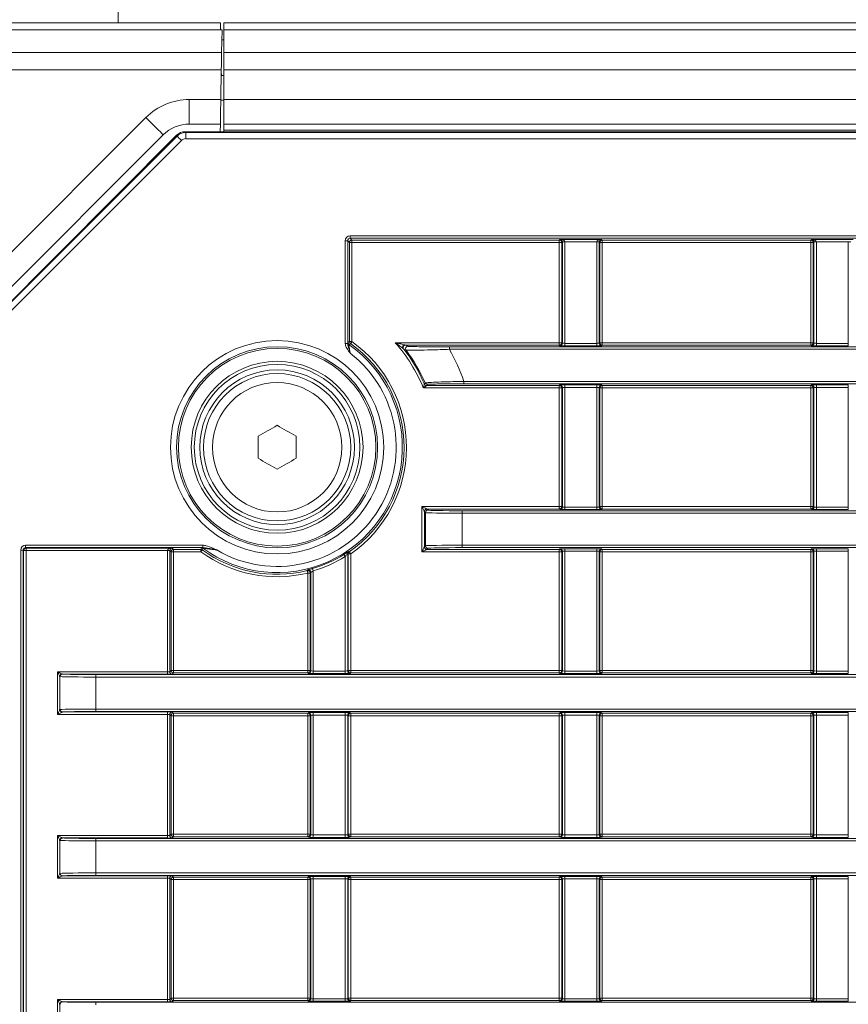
# Model space of a CAD drawing. Header units: millimetres. Extents: x 0 to 1118, y 0 to 864.
# Tile 74 of 248: x 160 to 177, y 482 to 502. Entities that reach past the tile are written whole.
import ezdxf

# ---------------------------------------------------------------- set-up
doc = ezdxf.new("R2010")
doc.units = ezdxf.units.MM

msp = doc.modelspace()

# ---------------------------------------------------------------- linework, layer by layer
at = {"color": 7, "linetype": 'Continuous', "lineweight": 15}
for p, q in [((161.694, 502.33), (161.694, 502.955)), ((163.78, 502.183), (157.404, 502.183)), ((157.407, 502.33), (163.777, 502.33)), ((163.794, 502.183), (163.78, 502.183)), ((163.809, 502.183), (163.794, 502.183)), ((163.809, 502.183), (163.801, 501.726)), ((368.019, 502.33), (163.844, 502.33)), ((163.844, 502.183), (163.844, 502.33)), ((368.019, 502.183), (163.844, 502.183)), ((163.844, 501.726), (163.844, 502.183)), ((163.806, 501.98), (163.844, 501.98)), ((157.432, 501.726), (163.801, 501.726)), ((163.844, 501.373), (163.844, 501.726)), ((368.019, 501.726), (163.844, 501.726)), ((163.795, 501.373), (157.433, 501.373)), ((163.785, 500.767), (163.795, 501.373)), ((368.019, 501.373), (163.844, 501.373)), ((163.844, 500.767), (163.844, 501.373)), ((163.793, 501.255), (163.844, 501.255)), ((163.796, 501.255), (163.794, 501.33)), ((163.143, 500.767), (163.785, 500.767)), ((163.143, 500.767), (163.143, 500.267)), ((163.844, 500.755), (163.784, 500.755)), ((368.019, 500.767), (163.844, 500.767)), ((163.844, 500.267), (163.844, 500.767)), ((157.282, 495.425), (162.259, 500.401)), ((163.776, 500.267), (163.143, 500.267)), ((163.776, 500.267), (163.773, 500.112)), ((163.844, 500.112), (163.844, 500.267)), ((368.019, 500.267), (163.844, 500.267)), ((162.612, 500.048), (157.636, 495.071)), ((157.661, 494.814), (162.885, 500.039)), ((157.678, 494.807), (162.892, 500.021)), ((162.892, 500.021), (162.885, 500.039)), ((163.062, 500.112), (163.069, 500.095)), ((163.062, 500.112), (368.802, 500.112)), ((163.069, 499.97), (163.069, 500.095)), ((163.069, 500.095), (368.795, 500.095)), ((368.795, 499.97), (163.069, 499.97)), ((368.019, 500.142), (163.844, 500.142)), ((162.981, 499.933), (157.766, 494.719)), ((166.42, 497.992), (365.444, 497.992)), ((166.42, 497.992), (166.42, 497.942)), ((166.32, 495.8), (166.32, 497.892)), ((166.32, 497.892), (166.37, 497.892)), ((166.37, 497.892), (166.37, 495.8)), ((166.406, 497.856), (166.37, 497.892)), ((166.406, 495.838), (166.406, 497.856)), ((166.406, 497.856), (166.456, 497.856)), ((365.444, 497.942), (166.42, 497.942)), ((166.42, 497.942), (166.456, 497.906)), ((166.456, 497.906), (170.682, 497.906)), ((166.456, 497.856), (166.456, 497.906)), ((166.456, 497.856), (166.456, 495.838)), ((170.682, 497.856), (166.456, 497.856)), ((170.682, 497.906), (170.695, 497.919)), ((170.682, 497.856), (170.682, 497.906)), ((170.732, 497.856), (170.682, 497.856)), ((170.682, 495.816), (170.682, 497.856)), ((170.695, 497.919), (171.544, 497.919)), ((170.744, 497.868), (170.732, 497.856)), ((170.732, 497.856), (170.732, 495.816)), ((170.794, 497.868), (170.744, 497.868)), ((170.744, 495.805), (170.744, 497.868)), ((171.445, 497.869), (170.794, 497.869)), ((170.794, 497.868), (170.794, 495.803)), ((171.495, 497.868), (171.445, 497.868)), ((171.445, 495.803), (171.445, 497.868)), ((171.507, 497.856), (171.495, 497.868)), ((171.495, 497.868), (171.495, 495.805)), ((171.507, 495.816), (171.507, 497.856)), ((171.507, 497.856), (171.557, 497.856)), ((171.544, 497.919), (171.557, 497.906)), ((171.557, 497.906), (175.807, 497.906)), ((171.557, 497.906), (171.557, 497.856)), ((175.807, 497.856), (171.557, 497.856)), ((171.557, 497.856), (171.557, 495.816)), ((175.807, 497.906), (175.82, 497.919)), ((175.807, 497.856), (175.807, 497.906)), ((175.857, 497.856), (175.807, 497.856)), ((175.807, 495.816), (175.807, 497.856)), ((175.82, 497.919), (176.669, 497.919)), ((175.869, 497.868), (175.857, 497.856)), ((175.857, 497.856), (175.857, 495.816)), ((175.869, 495.805), (175.869, 497.868)), ((175.919, 497.868), (175.869, 497.868)), ((176.57, 497.869), (175.919, 497.869)), ((175.919, 497.868), (175.919, 495.803)), ((176.62, 497.868), (176.57, 497.868)), ((176.57, 495.803), (176.57, 497.868)), ((166.32, 495.8), (166.37, 495.8)), ((166.372, 495.82), (166.406, 495.838)), ((166.406, 495.838), (166.456, 495.838)), ((167.339, 495.816), (170.682, 495.816)), ((167.552, 495.766), (167.599, 495.743)), ((170.682, 495.766), (167.552, 495.766)), ((170.682, 495.766), (170.682, 495.816)), ((170.682, 495.816), (170.732, 495.816)), ((170.694, 495.755), (170.682, 495.766)), ((170.732, 495.816), (170.744, 495.805)), ((170.794, 495.803), (171.445, 495.803)), ((170.794, 495.803), (170.794, 495.753)), ((171.445, 495.803), (171.445, 495.753)), ((171.495, 495.805), (171.507, 495.816)), ((171.507, 495.816), (171.557, 495.816)), ((171.557, 495.766), (171.545, 495.755)), ((171.557, 495.816), (171.557, 495.766)), ((171.557, 495.816), (175.807, 495.816)), ((175.807, 495.766), (171.557, 495.766)), ((175.807, 495.766), (175.807, 495.816)), ((175.807, 495.816), (175.857, 495.816)), ((175.819, 495.755), (175.807, 495.766)), ((175.857, 495.816), (175.869, 495.805)), ((175.919, 495.803), (176.57, 495.803)), ((175.919, 495.803), (175.919, 495.753)), ((176.57, 495.803), (176.57, 495.753)), ((168.442, 495.681), (168.442, 495.731)), ((168.442, 495.731), (278.697, 495.731)), ((278.798, 495.681), (168.442, 495.681)), ((171.445, 495.753), (170.794, 495.753)), ((176.57, 495.753), (175.919, 495.753)), ((168.739, 494.979), (168.739, 495.029)), ((168.739, 495.029), (278.16, 495.029)), ((278.011, 494.979), (168.739, 494.979)), ((170.682, 494.894), (167.911, 494.894)), ((167.977, 494.944), (170.682, 494.944)), ((170.682, 494.944), (170.694, 494.955)), ((170.682, 494.894), (170.682, 494.944)), ((170.732, 494.894), (170.682, 494.894)), ((170.682, 492.48), (170.682, 494.894)), ((170.744, 494.905), (170.732, 494.894)), ((170.732, 494.894), (170.732, 492.48)), ((170.744, 492.469), (170.744, 494.905)), ((170.794, 494.957), (171.445, 494.957)), ((170.794, 494.957), (170.794, 494.907)), ((171.445, 494.907), (170.794, 494.907)), ((170.794, 494.907), (170.794, 492.467)), ((171.445, 494.957), (171.445, 494.907)), ((171.445, 492.467), (171.445, 494.907)), ((171.495, 494.905), (171.495, 492.469)), ((171.507, 494.894), (171.495, 494.905)), ((171.507, 492.48), (171.507, 494.894)), ((171.557, 494.894), (171.507, 494.894)), ((171.545, 494.955), (171.557, 494.944)), ((171.557, 494.944), (175.807, 494.944)), ((171.557, 494.944), (171.557, 494.894)), ((171.557, 494.894), (171.557, 492.48)), ((175.807, 494.894), (171.557, 494.894)), ((175.807, 494.944), (175.819, 494.955)), ((175.807, 494.894), (175.807, 494.944)), ((175.857, 494.894), (175.807, 494.894)), ((175.807, 492.48), (175.807, 494.894)), ((175.869, 494.905), (175.857, 494.894)), ((175.857, 494.894), (175.857, 492.48)), ((175.869, 492.469), (175.869, 494.905)), ((175.919, 494.957), (176.57, 494.957)), ((175.919, 494.907), (175.919, 494.957)), ((176.57, 494.907), (175.919, 494.907)), ((175.919, 494.907), (175.919, 492.467)), ((176.57, 494.907), (176.57, 494.957)), ((176.57, 492.467), (176.57, 494.907)), ((164.544, 493.463), (164.544, 493.911)), ((165.319, 493.911), (165.319, 493.463)), ((167.882, 492.48), (170.682, 492.48)), ((167.882, 491.558), (167.882, 492.48)), ((167.955, 492.357), (167.932, 492.38)), ((167.932, 492.38), (167.932, 491.658)), ((167.955, 491.681), (167.955, 492.357)), ((167.982, 492.43), (168.005, 492.407)), ((170.682, 492.43), (167.982, 492.43)), ((168.705, 492.345), (168.705, 492.395)), ((168.705, 492.395), (278.011, 492.395)), ((170.682, 492.43), (170.682, 492.48)), ((170.682, 492.48), (170.732, 492.48)), ((170.694, 492.419), (170.682, 492.43)), ((170.732, 492.48), (170.744, 492.469)), ((170.794, 492.467), (171.445, 492.467)), ((170.794, 492.467), (170.794, 492.417)), ((171.445, 492.417), (170.794, 492.417)), ((171.445, 492.467), (171.445, 492.417)), ((171.495, 492.469), (171.507, 492.48)), ((171.507, 492.48), (171.557, 492.48)), ((171.557, 492.43), (171.545, 492.419)), ((171.557, 492.48), (171.557, 492.43)), ((171.557, 492.48), (175.807, 492.48)), ((175.807, 492.43), (171.557, 492.43)), ((175.807, 492.43), (175.807, 492.48)), ((175.807, 492.48), (175.857, 492.48)), ((175.819, 492.419), (175.807, 492.43)), ((175.857, 492.48), (175.869, 492.469)), ((175.919, 492.417), (175.919, 492.467)), ((175.919, 492.467), (176.57, 492.467)), ((176.57, 492.417), (175.919, 492.417)), ((176.57, 492.417), (176.57, 492.467)), ((278.16, 492.345), (168.705, 492.345)), ((168.705, 492.345), (168.705, 491.693)), ((159.708, 439.066), (159.708, 491.594)), ((159.708, 491.594), (159.758, 491.594)), ((159.758, 491.594), (159.758, 439.066)), ((159.767, 491.584), (159.758, 491.594)), ((159.767, 439.075), (159.767, 491.584)), ((159.767, 491.584), (159.817, 491.584)), ((159.808, 491.694), (163.416, 491.694)), ((159.808, 491.644), (159.808, 491.694)), ((163.416, 491.644), (159.808, 491.644)), ((159.808, 491.644), (159.817, 491.634)), ((159.817, 491.634), (162.794, 491.634)), ((159.817, 491.634), (159.817, 491.584)), ((159.817, 491.584), (159.817, 439.075)), ((162.695, 491.584), (159.817, 491.584)), ((162.695, 489.118), (162.695, 491.583)), ((162.745, 491.583), (162.695, 491.583)), ((162.77, 491.558), (162.745, 491.583)), ((162.745, 491.583), (162.745, 489.119)), ((162.77, 489.144), (162.77, 491.558)), ((162.82, 491.558), (162.77, 491.558)), ((162.794, 491.634), (162.82, 491.608)), ((162.82, 491.608), (163.377, 491.608)), ((162.82, 491.608), (162.82, 491.558)), ((163.377, 491.558), (162.82, 491.558)), ((162.82, 491.558), (162.82, 489.144)), ((163.377, 491.608), (163.388, 491.642)), ((163.377, 491.558), (163.377, 491.608)), ((163.416, 491.644), (163.416, 491.694)), ((170.682, 491.558), (167.882, 491.558)), ((167.932, 491.658), (167.955, 491.681)), ((168.005, 491.631), (167.982, 491.608)), ((167.982, 491.608), (170.682, 491.608)), ((168.705, 491.643), (168.705, 491.693)), ((168.705, 491.693), (278.798, 491.693)), ((278.697, 491.643), (168.705, 491.643)), ((170.682, 491.608), (170.694, 491.619)), ((170.682, 491.558), (170.682, 491.608)), ((170.682, 489.144), (170.682, 491.558)), ((170.732, 491.558), (170.682, 491.558)), ((170.744, 491.569), (170.732, 491.558)), ((170.732, 491.558), (170.732, 489.144)), ((170.744, 489.133), (170.744, 491.569)), ((170.794, 491.621), (171.445, 491.621)), ((170.794, 491.571), (170.794, 491.621)), ((171.445, 491.571), (170.794, 491.571)), ((170.794, 491.571), (170.794, 489.131)), ((171.445, 491.571), (171.445, 491.621)), ((171.445, 489.131), (171.445, 491.571)), ((171.495, 491.569), (171.495, 489.133)), ((171.507, 491.558), (171.495, 491.569)), ((171.507, 489.144), (171.507, 491.558)), ((171.557, 491.558), (171.507, 491.558)), ((171.545, 491.619), (171.557, 491.608)), ((171.557, 491.608), (175.807, 491.608)), ((171.557, 491.608), (171.557, 491.558)), ((175.807, 491.558), (171.557, 491.558)), ((171.557, 491.558), (171.557, 489.144)), ((175.807, 491.608), (175.819, 491.619)), ((175.807, 491.558), (175.807, 491.608)), ((175.857, 491.558), (175.807, 491.558)), ((175.807, 489.144), (175.807, 491.558)), ((175.869, 491.569), (175.857, 491.558)), ((175.857, 491.558), (175.857, 489.144)), ((175.869, 489.133), (175.869, 491.569)), ((175.919, 491.621), (176.57, 491.621)), ((175.919, 491.571), (175.919, 491.621)), ((176.57, 491.571), (175.919, 491.571)), ((175.919, 491.571), (175.919, 489.131)), ((176.57, 491.571), (176.57, 491.621)), ((176.57, 489.131), (176.57, 491.571)), ((166.32, 489.131), (166.32, 491.461)), ((166.37, 491.525), (166.37, 489.133)), ((166.382, 489.144), (166.382, 491.519)), ((166.432, 491.519), (166.382, 491.519)), ((166.432, 491.519), (166.432, 489.144)), ((165.669, 491.169), (165.669, 489.131)), ((165.557, 489.144), (165.557, 491.126)), ((165.607, 491.126), (165.557, 491.126)), ((165.607, 491.126), (165.607, 489.144)), ((165.619, 489.133), (165.619, 491.14)), ((160.455, 489.118), (162.695, 489.118)), ((160.455, 488.248), (160.455, 489.118)), ((160.504, 489.02), (160.504, 488.345)), ((160.553, 489.069), (160.557, 489.068)), ((162.695, 489.068), (160.557, 489.068)), ((161.236, 489.059), (161.236, 489.009)), ((161.236, 489.059), (288.292, 489.059)), ((288.292, 489.009), (161.236, 489.009)), ((161.236, 489.009), (161.236, 488.357)), ((162.695, 489.118), (162.695, 489.068)), ((162.745, 489.119), (162.77, 489.144)), ((162.82, 489.144), (162.77, 489.144)), ((162.82, 489.094), (162.795, 489.069)), ((162.82, 489.094), (162.82, 489.144)), ((162.82, 489.144), (165.557, 489.144)), ((165.557, 489.094), (162.82, 489.094)), ((165.557, 489.094), (165.557, 489.144)), ((165.557, 489.144), (165.607, 489.144)), ((165.569, 489.083), (165.557, 489.094)), ((165.607, 489.144), (165.619, 489.133)), ((165.669, 489.081), (165.669, 489.131)), ((165.669, 489.131), (166.32, 489.131)), ((166.32, 489.081), (165.669, 489.081)), ((166.32, 489.081), (166.32, 489.131)), ((166.37, 489.133), (166.382, 489.144)), ((166.382, 489.144), (166.432, 489.144)), ((166.432, 489.094), (166.42, 489.083)), ((166.432, 489.144), (166.432, 489.094)), ((166.432, 489.144), (170.682, 489.144)), ((170.682, 489.094), (166.432, 489.094)), ((170.682, 489.094), (170.682, 489.144)), ((170.682, 489.144), (170.732, 489.144)), ((170.694, 489.083), (170.682, 489.094)), ((170.732, 489.144), (170.744, 489.133)), ((170.794, 489.081), (170.794, 489.131)), ((170.794, 489.131), (171.445, 489.131)), ((171.445, 489.081), (170.794, 489.081)), ((171.445, 489.081), (171.445, 489.131)), ((171.495, 489.133), (171.507, 489.144)), ((171.507, 489.144), (171.557, 489.144)), ((171.557, 489.094), (171.545, 489.083)), ((171.557, 489.144), (171.557, 489.094)), ((171.557, 489.144), (175.807, 489.144)), ((175.807, 489.094), (171.557, 489.094)), ((175.807, 489.094), (175.807, 489.144)), ((175.807, 489.144), (175.857, 489.144)), ((175.819, 489.083), (175.807, 489.094)), ((175.857, 489.144), (175.869, 489.133)), ((175.919, 489.081), (175.919, 489.131)), ((175.919, 489.131), (176.57, 489.131)), ((176.57, 489.081), (175.919, 489.081)), ((176.57, 489.081), (176.57, 489.131)), ((161.236, 488.357), (161.236, 488.307)), ((161.236, 488.357), (288.906, 488.357)), ((162.695, 488.248), (160.455, 488.248)), ((160.557, 488.298), (160.553, 488.296)), ((160.557, 488.298), (162.695, 488.298)), ((288.906, 488.307), (161.236, 488.307)), ((162.695, 488.248), (162.695, 488.298)), ((162.695, 485.782), (162.695, 488.248)), ((162.745, 488.246), (162.745, 485.783)), ((162.77, 488.221), (162.745, 488.246)), ((162.77, 485.808), (162.77, 488.221)), ((162.77, 488.221), (162.82, 488.221)), ((162.795, 488.296), (162.82, 488.271)), ((162.82, 488.271), (165.557, 488.271)), ((162.82, 488.221), (162.82, 488.271)), ((165.557, 488.221), (162.82, 488.221)), ((162.82, 488.221), (162.82, 485.808)), ((165.557, 488.271), (165.569, 488.283)), ((165.557, 488.221), (165.557, 488.271)), ((165.607, 488.221), (165.557, 488.221)), ((165.557, 485.808), (165.557, 488.221)), ((165.619, 488.233), (165.607, 488.221)), ((165.607, 488.221), (165.607, 485.808)), ((165.619, 485.796), (165.619, 488.233)), ((165.669, 488.285), (166.32, 488.285)), ((165.669, 488.235), (165.669, 488.285)), ((166.32, 488.235), (165.669, 488.235)), ((165.669, 488.235), (165.669, 485.795)), ((166.32, 488.235), (166.32, 488.285)), ((166.32, 485.795), (166.32, 488.235)), ((166.37, 488.233), (166.37, 485.796)), ((166.382, 488.221), (166.37, 488.233)), ((166.382, 485.808), (166.382, 488.221)), ((166.432, 488.221), (166.382, 488.221)), ((166.42, 488.283), (166.432, 488.271)), ((166.432, 488.271), (170.682, 488.271)), ((166.432, 488.271), (166.432, 488.221)), ((166.432, 488.221), (166.432, 485.808)), ((170.682, 488.221), (166.432, 488.221)), ((170.682, 488.271), (170.694, 488.283)), ((170.682, 488.221), (170.682, 488.271)), ((170.732, 488.221), (170.682, 488.221)), ((170.682, 485.808), (170.682, 488.221)), ((170.744, 488.233), (170.732, 488.221)), ((170.732, 488.221), (170.732, 485.808)), ((170.744, 485.796), (170.744, 488.233)), ((170.794, 488.285), (171.445, 488.285)), ((170.794, 488.235), (170.794, 488.285)), ((171.445, 488.235), (170.794, 488.235)), ((170.794, 488.235), (170.794, 485.795)), ((171.445, 488.235), (171.445, 488.285)), ((171.445, 485.795), (171.445, 488.235)), ((171.495, 488.233), (171.495, 485.796)), ((171.507, 488.221), (171.495, 488.233)), ((171.507, 485.808), (171.507, 488.221)), ((171.557, 488.221), (171.507, 488.221)), ((171.545, 488.283), (171.557, 488.271)), ((171.557, 488.271), (175.807, 488.271)), ((171.557, 488.271), (171.557, 488.221)), ((175.807, 488.221), (171.557, 488.221)), ((171.557, 488.221), (171.557, 485.808)), ((175.807, 488.271), (175.819, 488.283)), ((175.807, 488.221), (175.807, 488.271)), ((175.857, 488.221), (175.807, 488.221)), ((175.807, 485.808), (175.807, 488.221)), ((175.869, 488.233), (175.857, 488.221)), ((175.857, 488.221), (175.857, 485.808)), ((175.869, 485.796), (175.869, 488.233)), ((175.919, 488.285), (176.57, 488.285)), ((175.919, 488.235), (175.919, 488.285)), ((176.57, 488.235), (175.919, 488.235)), ((175.919, 488.235), (175.919, 485.795)), ((176.57, 488.235), (176.57, 488.285)), ((176.57, 485.795), (176.57, 488.235)), ((160.455, 485.782), (162.695, 485.782)), ((160.455, 484.912), (160.455, 485.782)), ((162.695, 485.782), (162.695, 485.732)), ((162.745, 485.783), (162.77, 485.808)), ((162.77, 485.808), (162.82, 485.808)), ((162.82, 485.758), (162.795, 485.733)), ((162.82, 485.758), (162.82, 485.808)), ((162.82, 485.808), (165.557, 485.808)), ((165.557, 485.758), (162.82, 485.758)), ((165.557, 485.758), (165.557, 485.808)), ((165.557, 485.808), (165.607, 485.808)), ((165.569, 485.746), (165.557, 485.758)), ((165.607, 485.808), (165.619, 485.796)), ((165.669, 485.745), (165.669, 485.795)), ((165.669, 485.795), (166.32, 485.795)), ((166.32, 485.745), (165.669, 485.745)), ((166.32, 485.745), (166.32, 485.795)), ((166.37, 485.796), (166.382, 485.808)), ((166.382, 485.808), (166.432, 485.808)), ((166.432, 485.758), (166.42, 485.746)), ((166.432, 485.808), (166.432, 485.758)), ((166.432, 485.808), (170.682, 485.808)), ((170.682, 485.758), (166.432, 485.758)), ((170.682, 485.758), (170.682, 485.808)), ((170.682, 485.808), (170.732, 485.808)), ((170.694, 485.746), (170.682, 485.758)), ((170.732, 485.808), (170.744, 485.796)), ((170.794, 485.745), (170.794, 485.795)), ((170.794, 485.795), (171.445, 485.795)), ((171.445, 485.745), (170.794, 485.745)), ((171.445, 485.745), (171.445, 485.795)), ((171.495, 485.796), (171.507, 485.808)), ((171.507, 485.808), (171.557, 485.808)), ((171.557, 485.758), (171.545, 485.746)), ((171.557, 485.808), (171.557, 485.758)), ((171.557, 485.808), (175.807, 485.808)), ((175.807, 485.758), (171.557, 485.758)), ((175.807, 485.758), (175.807, 485.808)), ((175.807, 485.808), (175.857, 485.808)), ((175.819, 485.746), (175.807, 485.758)), ((175.857, 485.808), (175.869, 485.796)), ((175.919, 485.745), (175.919, 485.795)), ((175.919, 485.795), (176.57, 485.795)), ((176.57, 485.745), (175.919, 485.745)), ((176.57, 485.745), (176.57, 485.795)), ((160.504, 485.684), (160.504, 485.009)), ((160.553, 485.733), (160.557, 485.732)), ((162.695, 485.732), (160.557, 485.732)), ((161.236, 485.722), (161.236, 485.672)), ((161.236, 485.722), (292.096, 485.722)), ((161.236, 485.672), (161.236, 485.021)), ((292.096, 485.672), (161.236, 485.672)), ((160.557, 484.962), (160.553, 484.96)), ((160.557, 484.962), (162.695, 484.962)), ((161.236, 484.971), (161.236, 485.021)), ((161.236, 485.021), (292.096, 485.021)), ((292.096, 484.971), (161.236, 484.971)), ((162.695, 484.912), (162.695, 484.962)), ((162.795, 484.96), (162.82, 484.935)), ((162.82, 484.935), (165.557, 484.935)), ((162.82, 484.885), (162.82, 484.935)), ((165.557, 484.935), (165.569, 484.947)), ((165.557, 484.885), (165.557, 484.935)), ((165.669, 484.948), (166.32, 484.948)), ((165.669, 484.898), (165.669, 484.948)), ((166.32, 484.898), (166.32, 484.948)), ((166.42, 484.947), (166.432, 484.935)), ((166.432, 484.935), (170.682, 484.935)), ((166.432, 484.935), (166.432, 484.885)), ((170.682, 484.935), (170.694, 484.947)), ((170.682, 484.885), (170.682, 484.935)), ((170.794, 484.948), (171.445, 484.948)), ((170.794, 484.898), (170.794, 484.948)), ((171.445, 484.898), (171.445, 484.948)), ((171.545, 484.947), (171.557, 484.935)), ((171.557, 484.935), (175.807, 484.935)), ((171.557, 484.935), (171.557, 484.885)), ((175.807, 484.935), (175.819, 484.947)), ((175.807, 484.885), (175.807, 484.935)), ((175.919, 484.948), (176.57, 484.948)), ((175.919, 484.898), (175.919, 484.948)), ((176.57, 484.898), (176.57, 484.948)), ((162.695, 484.912), (160.455, 484.912)), ((162.695, 482.446), (162.695, 484.912)), ((162.745, 484.91), (162.745, 482.447)), ((162.77, 484.885), (162.745, 484.91)), ((162.77, 482.472), (162.77, 484.885)), ((162.77, 484.885), (162.82, 484.885)), ((165.557, 484.885), (162.82, 484.885)), ((162.82, 484.885), (162.82, 482.472)), ((165.557, 482.472), (165.557, 484.885)), ((165.607, 484.885), (165.557, 484.885)), ((165.619, 484.897), (165.607, 484.885)), ((165.607, 484.885), (165.607, 482.472)), ((165.619, 482.46), (165.619, 484.897)), ((166.32, 484.898), (165.669, 484.898)), ((165.669, 484.898), (165.669, 482.459)), ((166.32, 482.459), (166.32, 484.898)), ((166.37, 484.897), (166.37, 482.46)), ((166.382, 484.885), (166.37, 484.897)), ((166.382, 482.472), (166.382, 484.885)), ((166.432, 484.885), (166.382, 484.885)), ((170.682, 484.885), (166.432, 484.885)), ((166.432, 484.885), (166.432, 482.472)), ((170.732, 484.885), (170.682, 484.885)), ((170.682, 482.472), (170.682, 484.885)), ((170.744, 484.897), (170.732, 484.885)), ((170.732, 484.885), (170.732, 482.472)), ((170.744, 482.46), (170.744, 484.897)), ((171.445, 484.898), (170.794, 484.898)), ((170.794, 484.898), (170.794, 482.459)), ((171.445, 482.459), (171.445, 484.898)), ((171.495, 484.897), (171.495, 482.46)), ((171.507, 484.885), (171.495, 484.897)), ((171.507, 482.472), (171.507, 484.885)), ((171.557, 484.885), (171.507, 484.885)), ((171.557, 484.885), (171.557, 482.472)), ((175.807, 484.885), (171.557, 484.885)), ((175.857, 484.885), (175.807, 484.885)), ((175.807, 482.472), (175.807, 484.885)), ((175.869, 484.897), (175.857, 484.885)), ((175.857, 484.885), (175.857, 482.472)), ((175.869, 482.46), (175.869, 484.897)), ((176.57, 484.898), (175.919, 484.898)), ((175.919, 484.898), (175.919, 482.459)), ((176.57, 482.459), (176.57, 484.898)), ((160.455, 482.446), (162.695, 482.446)), ((160.455, 481.575), (160.455, 482.446)), ((160.504, 482.348), (160.504, 481.673)), ((160.553, 482.397), (160.557, 482.396)), ((162.695, 482.396), (160.557, 482.396)), ((161.236, 482.386), (161.236, 482.336)), ((161.236, 482.386), (292.096, 482.386)), ((162.695, 482.446), (162.695, 482.396)), ((162.745, 482.447), (162.77, 482.472)), ((162.77, 482.472), (162.82, 482.472)), ((162.82, 482.422), (162.795, 482.397)), ((162.82, 482.422), (162.82, 482.472)), ((162.82, 482.472), (165.557, 482.472)), ((165.557, 482.422), (162.82, 482.422)), ((165.557, 482.422), (165.557, 482.472)), ((165.557, 482.472), (165.607, 482.472)), ((165.569, 482.41), (165.557, 482.422)), ((165.607, 482.472), (165.619, 482.46)), ((165.669, 482.409), (165.669, 482.459)), ((165.669, 482.459), (166.32, 482.459)), ((166.32, 482.409), (165.669, 482.409)), ((166.32, 482.409), (166.32, 482.459)), ((166.37, 482.46), (166.382, 482.472)), ((166.382, 482.472), (166.432, 482.472)), ((166.432, 482.422), (166.42, 482.41)), ((166.432, 482.472), (166.432, 482.422)), ((166.432, 482.472), (170.682, 482.472)), ((170.682, 482.422), (166.432, 482.422)), ((170.682, 482.422), (170.682, 482.472)), ((170.682, 482.472), (170.732, 482.472)), ((170.694, 482.41), (170.682, 482.422)), ((170.732, 482.472), (170.744, 482.46)), ((170.794, 482.409), (170.794, 482.459)), ((170.794, 482.459), (171.445, 482.459)), ((171.445, 482.409), (170.794, 482.409)), ((171.445, 482.409), (171.445, 482.459)), ((171.495, 482.46), (171.507, 482.472)), ((171.507, 482.472), (171.557, 482.472)), ((171.557, 482.422), (171.545, 482.41)), ((171.557, 482.472), (171.557, 482.422)), ((171.557, 482.472), (175.807, 482.472)), ((175.807, 482.422), (171.557, 482.422)), ((175.807, 482.422), (175.807, 482.472)), ((175.807, 482.472), (175.857, 482.472)), ((175.819, 482.41), (175.807, 482.422)), ((175.857, 482.472), (175.869, 482.46)), ((175.919, 482.409), (175.919, 482.459)), ((175.919, 482.459), (176.57, 482.459)), ((176.57, 482.409), (175.919, 482.409)), ((176.57, 482.409), (176.57, 482.459))]:
    msp.add_line(p, q, dxfattribs=at)
at = {"color": 9, "linetype": 'Continuous', "lineweight": 15}
for p, q in [((163.846, 501.98), (163.806, 501.977)), ((163.794, 501.255), (163.794, 501.33))]:
    msp.add_line(p, q, dxfattribs=at)
at = {"color": 7, "linetype": 'Continuous', "lineweight": 15, "flags": 128}
for points in [[(163.777, 502.33), (163.777, 502.32), (163.778, 502.292), (163.779, 502.246), (163.78, 502.183)], [(163.801, 501.726), (163.8, 501.651), (163.799, 501.564), (163.797, 501.47), (163.795, 501.373)], [(163.785, 500.767), (163.783, 500.67), (163.781, 500.576), (163.78, 500.49), (163.779, 500.414), (163.777, 500.352), (163.777, 500.305), (163.776, 500.277), (163.776, 500.267)], [(162.259, 500.401), (162.328, 500.332), (162.394, 500.266), (162.455, 500.205), (162.509, 500.151), (162.553, 500.107), (162.585, 500.075), (162.606, 500.055), (162.612, 500.048)], [(162.892, 500.021), (162.894, 500.019), (162.9, 500.014), (162.908, 500.006), (162.919, 499.995), (162.932, 499.982), (162.947, 499.966), (162.964, 499.95), (162.981, 499.933)], [(170.794, 497.869), (170.784, 497.869), (170.775, 497.869), (170.766, 497.869), (170.759, 497.869), (170.752, 497.869), (170.748, 497.869), (170.745, 497.868), (170.744, 497.868)], [(171.495, 497.868), (171.494, 497.868), (171.491, 497.869), (171.487, 497.869), (171.48, 497.869), (171.473, 497.869), (171.464, 497.869), (171.455, 497.869), (171.445, 497.869)], [(175.919, 497.869), (175.909, 497.869), (175.9, 497.869), (175.891, 497.869), (175.884, 497.869), (175.877, 497.869), (175.873, 497.869), (175.87, 497.868), (175.869, 497.868)], [(166.427, 495.797), (166.427, 495.798), (166.429, 495.801), (166.432, 495.805), (166.435, 495.81), (166.44, 495.816), (166.445, 495.823), (166.45, 495.83), (166.456, 495.838)], [(164.544, 493.911), (164.593, 493.939), (164.641, 493.967), (164.69, 493.995), (164.738, 494.023), (164.787, 494.05), (164.835, 494.078), (164.884, 494.106), (164.932, 494.134)], [(164.932, 494.134), (164.98, 494.106), (165.029, 494.078), (165.077, 494.05), (165.126, 494.023), (165.174, 493.995), (165.223, 493.967), (165.271, 493.939), (165.319, 493.911)], [(164.932, 493.239), (164.884, 493.267), (164.835, 493.295), (164.787, 493.323), (164.738, 493.351), (164.69, 493.379), (164.641, 493.407), (164.593, 493.435), (164.544, 493.463)], [(165.319, 493.463), (165.271, 493.435), (165.223, 493.407), (165.174, 493.379), (165.126, 493.351), (165.077, 493.323), (165.029, 493.295), (164.98, 493.267), (164.932, 493.239)], [(167.932, 492.38), (167.931, 492.382), (167.928, 492.388), (167.923, 492.398), (167.917, 492.41), (167.909, 492.425), (167.901, 492.442), (167.892, 492.461), (167.882, 492.48)], [(167.882, 492.48), (167.901, 492.47), (167.92, 492.461), (167.937, 492.453), (167.952, 492.445), (167.964, 492.439), (167.974, 492.434), (167.98, 492.431), (167.982, 492.43)], [(162.745, 491.584), (162.744, 491.584), (162.741, 491.584), (162.737, 491.584), (162.73, 491.584), (162.723, 491.584), (162.714, 491.584), (162.705, 491.584), (162.695, 491.584)], [(166.392, 491.566), (166.394, 491.565), (166.401, 491.561), (166.403, 491.56)], [(166.403, 491.56), (166.404, 491.559), (166.406, 491.557), (166.408, 491.553), (166.412, 491.548), (166.416, 491.541), (166.421, 491.534), (166.426, 491.527), (166.432, 491.519)], [(167.882, 491.558), (167.892, 491.577), (167.901, 491.595), (167.909, 491.613), (167.917, 491.628), (167.923, 491.64), (167.928, 491.649), (167.931, 491.655), (167.932, 491.658)], [(167.982, 491.608), (167.98, 491.606), (167.974, 491.604), (167.964, 491.599), (167.952, 491.593), (167.937, 491.585), (167.92, 491.577), (167.901, 491.567), (167.882, 491.558)], [(166.32, 491.461), (166.315, 491.47), (166.31, 491.477), (166.306, 491.485), (166.302, 491.491), (166.299, 491.496), (166.296, 491.5), (166.294, 491.503), (166.294, 491.504)], [(166.382, 491.519), (166.376, 491.522), (166.37, 491.525)], [(165.545, 491.174), (165.547, 491.177), (165.554, 491.186), (165.557, 491.189)], [(165.557, 491.126), (165.555, 491.135), (165.553, 491.144), (165.551, 491.153), (165.549, 491.16), (165.547, 491.166), (165.546, 491.171), (165.546, 491.173), (165.545, 491.174)], [(165.619, 491.14), (165.613, 491.134), (165.607, 491.126)], [(160.455, 489.118), (160.474, 489.108), (160.493, 489.099), (160.51, 489.09), (160.525, 489.083), (160.537, 489.077), (160.547, 489.072), (160.553, 489.069)], [(160.504, 489.02), (160.501, 489.026), (160.496, 489.036), (160.49, 489.048), (160.482, 489.063), (160.474, 489.08), (160.465, 489.099), (160.455, 489.118)], [(160.455, 488.248), (160.465, 488.267), (160.474, 488.285), (160.482, 488.302), (160.49, 488.317), (160.496, 488.33), (160.501, 488.339), (160.504, 488.345)], [(160.553, 488.296), (160.547, 488.293), (160.537, 488.289), (160.525, 488.283), (160.51, 488.275), (160.493, 488.266), (160.474, 488.257), (160.455, 488.248)], [(160.455, 485.782), (160.474, 485.772), (160.493, 485.763), (160.51, 485.754), (160.525, 485.747), (160.537, 485.741), (160.547, 485.736), (160.553, 485.733)], [(160.504, 485.684), (160.501, 485.69), (160.496, 485.699), (160.49, 485.712), (160.482, 485.727), (160.474, 485.744), (160.465, 485.762), (160.455, 485.782)], [(160.455, 484.912), (160.465, 484.931), (160.474, 484.949), (160.482, 484.966), (160.49, 484.981), (160.496, 484.994), (160.501, 485.003), (160.504, 485.009)], [(160.553, 484.96), (160.547, 484.957), (160.537, 484.953), (160.525, 484.946), (160.51, 484.939), (160.493, 484.93), (160.474, 484.921), (160.455, 484.912)], [(160.455, 482.446), (160.474, 482.436), (160.493, 482.427), (160.51, 482.418), (160.525, 482.411), (160.537, 482.404), (160.547, 482.4), (160.553, 482.397)], [(160.504, 482.348), (160.501, 482.354), (160.496, 482.363), (160.49, 482.376), (160.482, 482.391), (160.474, 482.408), (160.465, 482.426), (160.455, 482.446)]]:
    msp.add_lwpolyline(points, dxfattribs=at)
at = {"color": 7, "linetype": 'Continuous', "lineweight": 15}
for radius in [2.173, 2.048, 2.013, 1.75, 1.688, 1.575, 1.5, 1.318]:
    msp.add_circle((164.932, 493.687), radius, dxfattribs=at)
for centre, radius, start, end in [((163.143, 499.517), 1.25, 90, 135), ((163.143, 499.517), 0.75, 90, 135), ((163.069, 499.845), 0.25, 90.0036, 134.9964), ((166.456, 497.856), 0.05, 90.0068, 179.9932), ((170.682, 497.856), 0.05, 0.0068, 89.9932), ((171.557, 497.856), 0.05, 90.0239, 179.9761), ((175.807, 497.856), 0.05, 0.0239, 89.9761), ((164.932, 493.687), 2.552, 233.6072, 55.0776), ((166.422, 495.82), 0.05, 179.9965, 235.0707), ((174.653, 480.215), 17.62, 117.8304, 117.9548), ((164.932, 493.687), 2.586, 304.6729, 54.6903), ((166.456, 495.838), 0.05, 180, 234.6642), ((164.932, 493.687), 2.636, 304.6729, 54.6903), ((164.932, 493.687), 3.214, 22.0552, 41.4932), ((170.682, 495.816), 0.05, 270.0046, 359.9933), ((170.694, 495.805), 0.05, 270.0319, 359.9681), ((171.545, 495.805), 0.05, 180.0319, 269.9681), ((171.557, 495.816), 0.05, 180.0239, 269.9782), ((175.807, 495.816), 0.05, 270.0218, 359.9761), ((175.819, 495.805), 0.05, 270.0319, 359.9681), ((164.932, 493.687), 2.427, 239.5149, 52.2296), ((164.932, 493.687), 3.264, 23.225, 37.761), ((167.599, 495.693), 0.05, 90.0519, 216.882), ((164.932, 493.687), 3.287, 23.4897, 36.947), ((164.932, 493.687), 4.037, 19.4179, 29.5969), ((162.892, 498.353), 6.067, 326.1572, 326.4201), ((167.977, 494.994), 0.05, 203.2415, 269.9808), ((167.993, 495.017), 0.05, 203.5181, 269.972), ((170.682, 494.894), 0.05, 0.0067, 89.9954), ((170.694, 494.905), 0.05, 0.031, 89.969), ((171.545, 494.905), 0.05, 90.031, 179.969), ((171.557, 494.894), 0.05, 90.0218, 179.9761), ((175.807, 494.894), 0.05, 0.0239, 89.9782), ((175.819, 494.905), 0.05, 0.031, 89.969), ((167.982, 492.38), 0.05, 90.0218, 179.9782), ((168.005, 492.357), 0.05, 90.0217, 179.9932), ((170.682, 492.48), 0.05, 270.0046, 359.9933), ((170.694, 492.469), 0.05, 270.0319, 359.9681), ((171.545, 492.469), 0.05, 180.0319, 269.9681), ((171.557, 492.48), 0.05, 180.0239, 269.9782), ((175.807, 492.48), 0.05, 270.0218, 359.9761), ((175.819, 492.469), 0.05, 270.0319, 359.9681), ((159.817, 491.584), 0.05, 90.0218, 179.9761), ((162.82, 491.558), 0.05, 90.0218, 179.9761), ((163.377, 491.558), 0.0501, 53.8865, 89.9704), ((203.25, 462.462), 49.36, 143.8231, 143.8811), ((164.932, 493.687), 2.636, 233.8514, 283.7205), ((163.388, 491.592), 0.05, 53.5996, 89.9954), ((181.294, 485.653), 18.85, 161.505, 161.6138), ((164.932, 493.687), 2.586, 233.8514, 283.7205), ((166.42, 491.525), 0.05, 124.552, 179.9788), ((166.432, 491.519), 0.05, 124.6925, 179.9934), ((167.982, 491.658), 0.05, 180.0248, 269.9752), ((168.005, 491.681), 0.05, 180.0068, 269.9783), ((170.682, 491.558), 0.05, 0.0067, 89.9954), ((170.694, 491.569), 0.05, 0.031, 89.969), ((171.545, 491.569), 0.05, 90.031, 179.969), ((171.557, 491.558), 0.05, 90.0218, 179.9761), ((175.807, 491.558), 0.05, 0.0239, 89.9782), ((175.819, 491.569), 0.05, 0.031, 89.969), ((164.932, 493.687), 2.573, 286.3093, 301.9566), ((164.932, 493.687), 2.623, 286.3093, 301.9566), ((165.557, 491.126), 0.05, 0.0173, 103.6954), ((165.569, 491.14), 0.05, 0.0308, 104.0107), ((205.962, 502.984), 41.99, 196.2731, 196.3414), ((160.555, 489.017), 0.0517, 93.1584, 176.8437), ((160.558, 489.018), 0.0495, 91.2111, 180.5907), ((162.795, 489.119), 0.05, 180.0239, 269.9782), ((162.82, 489.144), 0.05, 180.0239, 269.9782), ((165.557, 489.144), 0.05, 270.0046, 359.9933), ((165.569, 489.133), 0.05, 270.0319, 359.9681), ((166.42, 489.133), 0.05, 180.0319, 269.9681), ((166.432, 489.144), 0.05, 180.0239, 269.9782), ((170.682, 489.144), 0.05, 270.0046, 359.9933), ((170.694, 489.133), 0.05, 270.0319, 359.9681), ((171.545, 489.133), 0.05, 180.0319, 269.9681), ((171.557, 489.144), 0.05, 180.0239, 269.9782), ((175.807, 489.144), 0.05, 270.0218, 359.9761), ((175.819, 489.133), 0.05, 270.0319, 359.9681), ((160.555, 488.348), 0.0517, 183.1585, 266.8393), ((160.558, 488.347), 0.0495, 179.4093, 268.7889), ((162.795, 488.246), 0.05, 90.0218, 179.9761), ((162.82, 488.221), 0.05, 90.0218, 179.9761), ((165.557, 488.221), 0.05, 0.0067, 89.9954), ((165.569, 488.233), 0.05, 0.031, 89.969), ((166.42, 488.233), 0.05, 90.031, 179.969), ((166.432, 488.221), 0.05, 90.0218, 179.9761), ((170.682, 488.221), 0.05, 0.0067, 89.9954), ((170.694, 488.233), 0.05, 0.031, 89.969), ((171.545, 488.233), 0.05, 90.031, 179.969), ((171.557, 488.221), 0.05, 90.0218, 179.9761), ((175.807, 488.221), 0.05, 0.0239, 89.9782), ((175.819, 488.233), 0.05, 0.031, 89.969), ((162.795, 485.783), 0.05, 180.0239, 269.9782), ((162.82, 485.808), 0.05, 180.0239, 269.9782), ((165.557, 485.808), 0.05, 270.0046, 359.9933), ((165.569, 485.796), 0.05, 270.0319, 359.9681), ((166.42, 485.796), 0.05, 180.0319, 269.9681), ((166.432, 485.808), 0.05, 180.0239, 269.9782), ((170.682, 485.808), 0.05, 270.0046, 359.9933), ((170.694, 485.796), 0.05, 270.0319, 359.9681), ((171.545, 485.796), 0.05, 180.0319, 269.9681), ((171.557, 485.808), 0.05, 180.0239, 269.9782), ((175.807, 485.808), 0.05, 270.0218, 359.9761), ((175.819, 485.796), 0.05, 270.0319, 359.9681), ((160.555, 485.681), 0.0517, 93.1594, 176.8428), ((160.558, 485.682), 0.0495, 91.2111, 180.5907), ((160.555, 485.012), 0.0517, 183.1585, 266.8393), ((160.558, 485.011), 0.0495, 179.4093, 268.7889), ((162.795, 484.91), 0.05, 90.0218, 179.9761), ((162.82, 484.885), 0.05, 90.0218, 179.9761), ((165.557, 484.885), 0.05, 0.0067, 89.9954), ((165.569, 484.897), 0.05, 0.031, 89.969), ((166.42, 484.897), 0.05, 90.031, 179.969), ((166.432, 484.885), 0.05, 90.0218, 179.9761), ((170.682, 484.885), 0.05, 0.0067, 89.9954), ((170.694, 484.897), 0.05, 0.031, 89.969), ((171.545, 484.897), 0.05, 90.031, 179.969), ((171.557, 484.885), 0.05, 90.0218, 179.9761), ((175.807, 484.885), 0.05, 0.0239, 89.9782), ((175.819, 484.897), 0.05, 0.031, 89.969), ((160.555, 482.345), 0.0517, 93.1594, 176.8428), ((160.558, 482.346), 0.0495, 91.2111, 180.5907), ((162.795, 482.447), 0.05, 180.0239, 269.9782), ((162.82, 482.472), 0.05, 180.0239, 269.9782), ((165.557, 482.472), 0.05, 270.0046, 359.9933), ((165.569, 482.46), 0.05, 270.0319, 359.9681), ((166.42, 482.46), 0.05, 180.0319, 269.9681), ((166.432, 482.472), 0.05, 180.0239, 269.9782), ((170.682, 482.472), 0.05, 270.0046, 359.9933), ((170.694, 482.46), 0.05, 270.0319, 359.9681), ((171.545, 482.46), 0.05, 180.0319, 269.9681), ((171.557, 482.472), 0.05, 180.0239, 269.9782), ((175.807, 482.472), 0.05, 270.0218, 359.9761), ((175.819, 482.46), 0.05, 270.0319, 359.9681)]:
    msp.add_arc(centre, radius, start, end, dxfattribs=at)
for centre, major_axis, ratio, start_param, end_param in [((163.062, 499.862), (0.096, -0.231), 0.999822, 2.748957, 3.534229), ((163.069, 499.845), (0.048, -0.116), 0.999822, 2.748957, 3.534229), ((166.42, 497.892), (0.0707, -0.0707), 0.999695, 2.356347, 3.926839), ((166.42, 497.892), (-0.0354, 0.0354), 0.999087, 5.497939, 7.068431), ((170.695, 497.869), (0.0983, -0.0012), 0.508671, 0.023547, 1.57689), ((170.695, 497.869), (-0.019, 0.0467), 0.951631, 4.326131, 5.879474), ((170.694, 497.868), (0.0354, 0.0354), 0.999087, 5.497939, 5.515088), ((170.694, 497.868), (0.0707, 0.0707), 0.999695, 5.497939, 5.515088), ((171.544, 497.869), (0.0983, 0.0012), 0.508671, 1.564703, 3.118046), ((171.545, 497.868), (0.0707, -0.0707), 0.999695, 3.90969, 3.926839), ((171.544, 497.869), (0.019, 0.0467), 0.951631, 0.403711, 1.957054), ((171.545, 497.868), (-0.0354, 0.0354), 0.999087, 0.768097, 0.785246), ((175.82, 497.869), (-0.019, 0.0467), 0.951631, 4.326131, 5.879474), ((175.82, 497.869), (0.0983, -0.0012), 0.508671, 0.023547, 1.57689), ((175.819, 497.868), (0.0354, 0.0354), 0.999087, 5.497939, 5.515088), ((175.819, 497.868), (0.0707, 0.0707), 0.999695, 5.497939, 5.515088), ((170.794, 495.805), (0.05, 0), 0.03491, 3.159046, 4.712389), ((171.445, 495.805), (0.05, 0), 0.03491, 4.712389, 6.265732), ((175.919, 495.805), (0.05, 0), 0.03491, 3.159046, 4.712389), ((170.794, 495.755), (0.1, 0), 0.017455, 3.159046, 4.712389), ((171.445, 495.755), (0.1, 0), 0.017455, 4.712389, 6.265732), ((175.919, 495.755), (0.1, 0), 0.017455, 3.159046, 4.712389), ((170.794, 494.955), (0.1, 0), 0.017455, 1.570796, 3.124139), ((170.794, 494.905), (0.05, 0), 0.03491, 1.570796, 3.124139), ((171.445, 494.955), (0.1, 0), 0.017455, 0.017453, 1.570796), ((171.445, 494.905), (0.05, 0), 0.03491, 0.017453, 1.570796), ((175.919, 494.955), (0.1, 0), 0.017455, 1.570796, 3.124139), ((175.919, 494.905), (0.05, 0), 0.03491, 1.570796, 3.124139), ((168.705, 492.357), (0.75, 0), 0.016291, 3.159046, 4.712389), ((168.705, 492.407), (0.7, 0), 0.017455, 3.159046, 4.712389), ((170.794, 492.419), (0.1, 0), 0.017455, 3.159046, 4.712389), ((170.794, 492.469), (0.05, 0), 0.03491, 3.159046, 4.712389), ((171.445, 492.469), (0.05, 0), 0.03491, 4.712389, 6.265732), ((171.445, 492.419), (0.1, 0), 0.017455, 4.712389, 6.265732), ((175.919, 492.419), (0.1, 0), 0.017455, 3.159046, 4.712389), ((175.919, 492.469), (0.05, 0), 0.03491, 3.159046, 4.712389), ((159.808, 491.594), (0.0707, -0.0707), 0.999695, 2.356347, 3.926839), ((159.808, 491.594), (-0.0354, 0.0354), 0.999087, 5.497939, 7.068431), ((162.794, 491.584), (0.0983, 0.0012), 0.508671, 1.564703, 3.118046), ((162.795, 491.583), (0.0707, -0.0707), 0.999695, 3.90969, 3.926839), ((162.794, 491.584), (0.019, 0.0467), 0.951631, 0.403711, 1.957054), ((162.795, 491.583), (-0.0354, 0.0354), 0.999087, 0.768097, 0.785246), ((168.705, 491.681), (0.75, 0), 0.016291, 1.570796, 3.124139), ((168.705, 491.631), (0.7, 0), 0.017455, 1.570796, 3.124139), ((170.794, 491.619), (0.1, 0), 0.017455, 1.570796, 3.124139), ((170.794, 491.569), (0.05, 0), 0.03491, 1.570796, 3.124139), ((171.445, 491.619), (0.1, 0), 0.017455, 0.017453, 1.570796), ((171.445, 491.569), (0.05, 0), 0.03491, 0.017453, 1.570796), ((175.919, 491.619), (0.1, 0), 0.017455, 1.570796, 3.124139), ((175.919, 491.569), (0.05, 0), 0.03491, 1.570796, 3.124139), ((161.236, 489.021), (0.75, 0), 0.016291, 3.391699, 4.712389), ((161.236, 489.071), (0.7, 0), 0.017455, 3.391699, 4.712389), ((162.695, 489.119), (0.05, 0), 0.03491, 4.712389, 6.265732), ((162.695, 489.07), (0.1, 0), 0.017455, 4.712389, 6.265732), ((165.669, 489.083), (0.1, 0), 0.017455, 3.159046, 4.712389), ((165.669, 489.133), (0.05, 0), 0.03491, 3.159046, 4.712389), ((166.32, 489.133), (0.05, 0), 0.03491, 4.712389, 6.265732), ((166.32, 489.083), (0.1, 0), 0.017455, 4.712389, 6.265732), ((170.794, 489.083), (0.1, 0), 0.017455, 3.159046, 4.712389), ((170.794, 489.133), (0.05, 0), 0.03491, 3.159046, 4.712389), ((171.445, 489.133), (0.05, 0), 0.03491, 4.712389, 6.265732), ((171.445, 489.083), (0.1, 0), 0.017455, 4.712389, 6.265732), ((175.919, 489.083), (0.1, 0), 0.017455, 3.159046, 4.712389), ((175.919, 489.133), (0.05, 0), 0.03491, 3.159046, 4.712389), ((161.236, 488.345), (0.75, 0), 0.016291, 1.570796, 2.891487), ((161.236, 488.295), (0.7, 0), 0.017455, 1.570796, 2.891487), ((162.695, 488.296), (0.1, 0), 0.017455, 0.017453, 1.570796), ((162.695, 488.246), (0.05, 0), 0.03491, 0.017453, 1.570796), ((165.669, 488.283), (0.1, 0), 0.017455, 1.570796, 3.124139), ((165.669, 488.233), (0.05, 0), 0.03491, 1.570796, 3.124139), ((166.32, 488.283), (0.1, 0), 0.017455, 0.017453, 1.570796), ((166.32, 488.233), (0.05, 0), 0.03491, 0.017453, 1.570796), ((170.794, 488.283), (0.1, 0), 0.017455, 1.570796, 3.124139), ((170.794, 488.233), (0.05, 0), 0.03491, 1.570796, 3.124139), ((171.445, 488.283), (0.1, 0), 0.017455, 0.017453, 1.570796), ((171.445, 488.233), (0.05, 0), 0.03491, 0.017453, 1.570796), ((175.919, 488.283), (0.1, 0), 0.017455, 1.570796, 3.124139), ((175.919, 488.233), (0.05, 0), 0.03491, 1.570796, 3.124139), ((162.695, 485.783), (0.05, 0), 0.03491, 4.712389, 6.265732), ((165.669, 485.746), (0.1, 0), 0.017455, 3.159046, 4.712389), ((165.669, 485.796), (0.05, 0), 0.03491, 3.159046, 4.712389), ((166.32, 485.796), (0.05, 0), 0.03491, 4.712389, 6.265732), ((166.32, 485.746), (0.1, 0), 0.017455, 4.712389, 6.265732), ((170.794, 485.746), (0.1, 0), 0.017455, 3.159046, 4.712389), ((170.794, 485.796), (0.05, 0), 0.03491, 3.159046, 4.712389), ((171.445, 485.796), (0.05, 0), 0.03491, 4.712389, 6.265732), ((171.445, 485.746), (0.1, 0), 0.017455, 4.712389, 6.265732), ((175.919, 485.746), (0.1, 0), 0.017455, 3.159046, 4.712389), ((175.919, 485.796), (0.05, 0), 0.03491, 3.159046, 4.712389), ((161.236, 485.685), (0.75, 0), 0.016291, 3.391699, 4.712389), ((161.236, 485.735), (0.7, 0), 0.017455, 3.391699, 4.712389), ((162.695, 485.733), (0.1, 0), 0.017455, 4.712389, 6.265732), ((161.236, 485.009), (0.75, 0), 0.016291, 1.570796, 2.891487), ((161.236, 484.959), (0.7, 0), 0.017455, 1.570796, 2.891487), ((162.695, 484.96), (0.1, 0), 0.017455, 0.017453, 1.570796), ((165.669, 484.947), (0.1, 0), 0.017455, 1.570796, 3.124139), ((166.32, 484.947), (0.1, 0), 0.017455, 0.017453, 1.570796), ((170.794, 484.947), (0.1, 0), 0.017455, 1.570796, 3.124139), ((171.445, 484.947), (0.1, 0), 0.017455, 0.017453, 1.570796), ((175.919, 484.947), (0.1, 0), 0.017455, 1.570796, 3.124139), ((162.695, 484.91), (0.05, 0), 0.03491, 0.017453, 1.570796), ((165.669, 484.897), (0.05, 0), 0.03491, 1.570796, 3.124139), ((166.32, 484.897), (0.05, 0), 0.03491, 0.017453, 1.570796), ((170.794, 484.897), (0.05, 0), 0.03491, 1.570796, 3.124139), ((171.445, 484.897), (0.05, 0), 0.03491, 0.017453, 1.570796), ((175.919, 484.897), (0.05, 0), 0.03491, 1.570796, 3.124139), ((161.236, 482.399), (0.7, 0), 0.017455, 3.391699, 4.712389), ((162.695, 482.447), (0.05, 0), 0.03491, 4.712389, 6.265732), ((162.695, 482.397), (0.1, 0), 0.017455, 4.712389, 6.265732), ((165.669, 482.41), (0.1, 0), 0.017455, 3.159046, 4.712389), ((165.669, 482.46), (0.05, 0), 0.03491, 3.159046, 4.712389), ((166.32, 482.46), (0.05, 0), 0.03491, 4.712389, 6.265732), ((166.32, 482.41), (0.1, 0), 0.017455, 4.712389, 6.265732), ((170.794, 482.41), (0.1, 0), 0.017455, 3.159046, 4.712389), ((170.794, 482.46), (0.05, 0), 0.03491, 3.159046, 4.712389), ((171.445, 482.46), (0.05, 0), 0.03491, 4.712389, 6.265732), ((171.445, 482.41), (0.1, 0), 0.017455, 4.712389, 6.265732), ((175.919, 482.41), (0.1, 0), 0.017455, 3.159046, 4.712389), ((175.919, 482.46), (0.05, 0), 0.03491, 3.159046, 4.712389)]:
    msp.add_ellipse(centre, major_axis=major_axis, ratio=ratio, start_param=start_param, end_param=end_param, dxfattribs=at)
for points, knots in [([(166.419, 495.606), (166.418, 495.606), (166.405, 495.624), (166.371, 495.669), (166.328, 495.732), (166.322, 495.783), (166.32, 495.8)], [0, 0, 0, 0, 0.006085, 0.3021639, 0.7762819, 1, 1, 1, 1]), ([(166.37, 495.8), (166.37, 495.804), (166.371, 495.816), (166.371, 495.819), (166.372, 495.82)], [0, 0, 0, 0, 0.342054, 1, 1, 1, 1]), ([(166.419, 495.606), (166.418, 495.606), (166.418, 495.608), (166.416, 495.614), (166.41, 495.636), (166.395, 495.69), (166.375, 495.746), (166.371, 495.788), (166.37, 495.8)], [0, 0, 0, 0, 0.00739, 0.024988, 0.097149, 0.341512, 0.824652, 1, 1, 1, 1]), ([(166.393, 495.78), (166.393, 495.778), (166.393, 495.775), (166.396, 495.752), (166.401, 495.719), (166.408, 495.672), (166.414, 495.632), (166.418, 495.609), (166.419, 495.606)], [0, 0, 0, 0, 0.154118, 0.312344, 0.486945, 0.699069, 0.96029, 1, 1, 1, 1]), ([(167.484, 495.708), (167.48, 495.711), (167.452, 495.732), (167.404, 495.769), (167.36, 495.801), (167.339, 495.816), (167.339, 495.816)], [0, 0, 0, 0, 0.097083, 0.591538, 0.994274, 1, 1, 1, 1]), ([(167.517, 495.775), (167.488, 495.782), (167.459, 495.789), (167.399, 495.803), (167.369, 495.809), (167.339, 495.816)], [0, 0, 0, 0, 0.5, 0.5, 1, 1, 1, 1]), ([(167.484, 495.708), (167.483, 495.718), (167.486, 495.732), (167.498, 495.758), (167.507, 495.769), (167.517, 495.775)], [0, 0, 0, 0, 0.5, 0.5, 1, 1, 1, 1]), ([(167.512, 495.686), (167.508, 495.691), (167.504, 495.699), (167.501, 495.718), (167.502, 495.729), (167.511, 495.747), (167.519, 495.755), (167.536, 495.764), (167.544, 495.766), (167.552, 495.766)], [0, 0, 0, 0, 0.25, 0.25, 0.5, 0.5, 0.75, 0.75, 1, 1, 1, 1]), ([(167.517, 495.775), (167.52, 495.774), (167.527, 495.772), (167.536, 495.77), (167.543, 495.768), (167.547, 495.767), (167.551, 495.766), (167.551, 495.766), (167.552, 495.766)], [0, 0, 0, 0, 0.228036, 0.50838, 0.644787, 0.758212, 0.886159, 1, 1, 1, 1]), ([(167.512, 495.686), (167.512, 495.686), (167.512, 495.686), (167.509, 495.688), (167.506, 495.69), (167.502, 495.694), (167.497, 495.698), (167.491, 495.703), (167.486, 495.706), (167.484, 495.708)], [0, 0, 0, 0, 0.096536, 0.20231, 0.324543, 0.464744, 0.638919, 0.804801, 1, 1, 1, 1]), ([(167.559, 495.663), (167.558, 495.663), (167.552, 495.666), (167.537, 495.674), (167.522, 495.681), (167.512, 495.686)], [0, 0, 0, 0, 0.074627, 0.373141, 1, 1, 1, 1]), ([(168.442, 495.681), (168.317, 495.677), (168.079, 495.67), (167.8, 495.664), (167.632, 495.661), (167.568, 495.661), (167.561, 495.662), (167.559, 495.663)], [0, 0, 0, 0, 0.297815, 0.563463, 0.764685, 0.93621, 1, 1, 1, 1]), ([(167.599, 495.743), (167.601, 495.742), (167.608, 495.741), (167.669, 495.738), (167.831, 495.734), (168.097, 495.731), (168.323, 495.731), (168.442, 495.731)], [0, 0, 0, 0, 0.063036, 0.233041, 0.43388, 0.700634, 1, 1, 1, 1]), ([(167.911, 494.894), (167.911, 494.894), (167.914, 494.906), (167.918, 494.921), (167.923, 494.942), (167.926, 494.953), (167.929, 494.964), (167.93, 494.968), (167.931, 494.973), (167.931, 494.973), (167.931, 494.974)], [0, 0, 0, 0, 0.009756, 0.34016, 0.445017, 0.664957, 0.709833, 0.863327, 0.878186, 1, 1, 1, 1]), ([(167.947, 494.997), (167.949, 494.998), (167.955, 495), (168.03, 495.005), (168.209, 495.014), (168.432, 495.021), (168.616, 495.026), (168.71, 495.028), (168.739, 495.029)], [0, 0, 0, 0, 0.085013, 0.299589, 0.52955, 0.764569, 0.92649, 1, 1, 1, 1]), ([(168.739, 494.979), (168.651, 494.979), (168.474, 494.979), (168.241, 494.976), (168.072, 494.973), (168.001, 494.97), (167.994, 494.968), (167.993, 494.967)], [0, 0, 0, 0, 0.235578, 0.471306, 0.701327, 0.915312, 1, 1, 1, 1]), ([(167.977, 494.944), (167.977, 494.943), (167.976, 494.943), (167.973, 494.94), (167.969, 494.937), (167.96, 494.931), (167.95, 494.923), (167.933, 494.91), (167.92, 494.901), (167.911, 494.894), (167.911, 494.894)], [0, 0, 0, 0, 0.121453, 0.136352, 0.289728, 0.33482, 0.555227, 0.660229, 0.99029, 1, 1, 1, 1]), ([(163.388, 491.642), (163.39, 491.643), (163.393, 491.643), (163.409, 491.643), (163.416, 491.644)], [0, 0, 0, 0, 0.522615, 1, 1, 1, 1]), ([(163.416, 491.694), (163.441, 491.69), (163.504, 491.682), (163.59, 491.642), (163.659, 491.613), (163.693, 491.598), (163.7, 491.596), (163.701, 491.595)], [0, 0, 0, 0, 0.241627, 0.634764, 0.927933, 0.991995, 1, 1, 1, 1]), ([(163.701, 491.595), (163.7, 491.595), (163.693, 491.597), (163.683, 491.599), (163.647, 491.606), (163.579, 491.619), (163.493, 491.637), (163.436, 491.642), (163.416, 491.644)], [0, 0, 0, 0, 0.008605, 0.075623, 0.095065, 0.384021, 0.787969, 1, 1, 1, 1]), ([(163.701, 491.595), (163.658, 491.601), (163.586, 491.611), (163.499, 491.623), (163.448, 491.629), (163.426, 491.632), (163.418, 491.633), (163.418, 491.633), (163.418, 491.633)], [0, 0, 0, 0, 0.381118, 0.65699, 0.813673, 0.909111, 0.973564, 1, 1, 1, 1]), ([(166.392, 491.566), (166.391, 491.566), (166.378, 491.558), (166.341, 491.534), (166.318, 491.519), (166.294, 491.504)], [0, 0, 0, 0, 0.5, 0.5, 1, 1, 1, 1]), ([(166.32, 491.461), (166.328, 491.47), (166.341, 491.487), (166.356, 491.507), (166.366, 491.519), (166.369, 491.524), (166.37, 491.525), (166.37, 491.525), (166.37, 491.525)], [0, 0, 0, 0, 0.333489, 0.61902, 0.800465, 0.90888, 0.965434, 1, 1, 1, 1]), ([(165.619, 491.14), (165.619, 491.141), (165.621, 491.142), (165.629, 491.147), (165.642, 491.154), (165.655, 491.162), (165.665, 491.167), (165.669, 491.169)], [0, 0, 0, 0, 0.19865, 0.401778, 0.614185, 0.839599, 1, 1, 1, 1]), ([(165.655, 491.217), (165.647, 491.215), (165.637, 491.212), (165.627, 491.209), (165.625, 491.209)], [0, 0, 0, 0, 0.747072, 1, 1, 1, 1])]:
    msp.add_open_spline(points, degree=3, knots=knots, dxfattribs=at)
at = {"color": 9, "linetype": 'Continuous', "lineweight": 15}
msp.add_open_spline([(165.625, 491.209), (165.617, 491.207), (165.599, 491.201), (165.577, 491.195), (165.56, 491.19), (165.558, 491.189), (165.557, 491.189)], degree=3, knots=[0, 0, 0, 0, 0.207503, 0.472812, 0.735778, 1, 1, 1, 1], dxfattribs=at)
at = {"color": 7, "linetype": 'Continuous', "lineweight": 15}
for points in [[(160.509, 489.018), (160.507, 489.018), (160.505, 489.019), (160.504, 489.02)], [(160.504, 488.345), (160.505, 488.347), (160.507, 488.348), (160.509, 488.348)], [(160.509, 485.682), (160.507, 485.682), (160.505, 485.683), (160.504, 485.684)], [(160.504, 485.009), (160.505, 485.011), (160.507, 485.011), (160.509, 485.012)], [(160.509, 482.346), (160.507, 482.346), (160.505, 482.346), (160.504, 482.348)]]:
    msp.add_open_spline(points, degree=3, dxfattribs=at)

doc.saveas('drawing.dxf')
